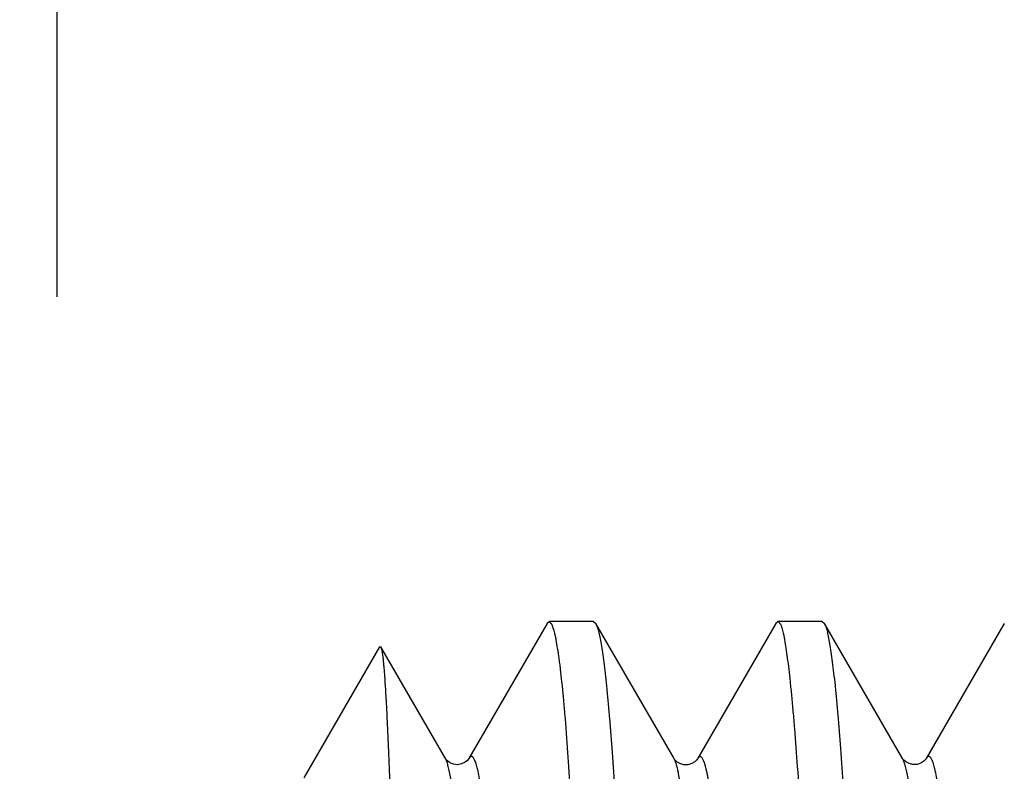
# Model space of a CAD drawing. Header units: inches. Extents: x 0 to 22, y 0 to 17.
# Tile 104 of 114: x 17.3762 to 17.4958, y 11.3157 to 11.4071. Entities that reach past the tile are written whole.
import ezdxf

# ---------------------------------------------------------------- set-up
doc = ezdxf.new("R2010")
doc.units = ezdxf.units.IN
doc.header["$LTSCALE"] = 1.21
doc.header["$MEASUREMENT"] = 0
doc.layers.get('0').update_dxf_attribs({"linetype": 'CONTINUOUS'})
doc.layers.add('DIMENSIONS', color=7, linetype='CONTINUOUS')
doc.styles.get("Standard").update_dxf_attribs({"font": 'txt', "width": 0.8})
doc.dimstyles.new('DIMSTYLE_1', dxfattribs={"dimtxt": 0.125, "dimasz": 0.18, "dimexe": 0.125, "dimexo": 0.0625, "dimgap": 0.03125, "dimtad": 0, "dimtih": 1, "dimtoh": 1, "dimzin": 4, "dimdsep": 46, "dimtxsty": 'STANDARD', "dimblk": '_FILLED', "dimblk1": '_FILLED', "dimblk2": '_FILLED', "dimcen": 0.09, "dimadec": 0, "dimazin": 0, "dimtp": 0.01, "dimtm": 0.01, "dimtfac": 1, "dimtofl": 0, "dimtmove": 0, "dimatfit": 3, "dimldrblk": '_FILLED', "dimfxl": 1, "dimtolj": 1, "dimtzin": 4, "dimarcsym": 0})

# ---------------------------------------------------------------- blocks, each defined once
blk = doc.blocks.new('*D46')
at = {"layer": 'DIMENSIONS', "color": 2, "linetype": 'CONTINUOUS'}
for p, q in [((17.1768799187, 11.9242135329), (17.1768799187, 12.7325779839)), ((17.3806831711, 11.8111956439), (17.1768799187, 11.9242135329)), ((17.3806831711, 11.3734112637), (17.3806831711, 11.8111956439))]:
    blk.add_line(p, q, dxfattribs=at)
at = {"layer": 'DIMENSIONS', "color": 2, "linetype": 'CONTINUOUS', "insert": (17.1143799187, 12.7950779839), "char_height": 0.125, "width": 1.325, "attachment_point": 1, "rotation": 90, "line_spacing_factor": 0.9}
blk.add_mtext('23X .39{\\Ftxt.shx;\\W1.000000;\\H0.125000; }[9.9]', dxfattribs=at)
blk = doc.blocks.new('_FILLED')
at = {"color": 0, "linetype": 'BYBLOCK'}
blk.add_solid([(0, 0), (-1, 0.1736111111), (-1, -0.1736111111)], dxfattribs=at)

msp = doc.modelspace()

# ---------------------------------------------------------------- linework, layer by layer
at = {"color": 7, "linetype": 'CONTINUOUS'}
for p, q in [((17.4402405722, 11.3336903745), (17.4307289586, 11.3172530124)), ((17.4405186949, 11.3339112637), (17.440243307, 11.3336903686)), ((17.4408116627, 11.3335786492), (17.4405186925, 11.3339112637)), ((17.4458524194, 11.3339112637), (17.4405186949, 11.3339112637)), ((17.445852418, 11.3339112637), (17.446142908, 11.3336775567)), ((17.4461416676, 11.3336775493), (17.4461958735, 11.3335804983)), ((17.4556477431, 11.3172531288), (17.4461447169, 11.3336775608)), ((17.4680121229, 11.3336690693), (17.4584940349, 11.3172248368)), ((17.4682959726, 11.3339112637), (17.4680125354, 11.3336690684)), ((17.4736295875, 11.3339112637), (17.4682959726, 11.3339112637)), ((17.4686110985, 11.3335779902), (17.4682959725, 11.3339112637)), ((17.4736295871, 11.3339112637), (17.4739104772, 11.3336871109)), ((17.483414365, 11.3172642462), (17.4739124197, 11.3336871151)), ((17.4957707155, 11.3336748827), (17.486273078, 11.3172601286)), ((17.4198699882, 11.3308232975), (17.4106831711, 11.3149112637)), ((17.4198699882, 11.3308232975), (17.4200146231, 11.3308246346)), ((17.4278703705, 11.3172494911), (17.4200145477, 11.330824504)), ((17.4556647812, 11.3172228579), (17.4556477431, 11.3172531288)), ((17.4584939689, 11.3172248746), (17.4584872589, 11.3172131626)), ((17.4834216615, 11.3172514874), (17.483414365, 11.3172642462))]:
    msp.add_line(p, q, dxfattribs=at)
for points in [[(17.4307223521, 11.3172416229), (17.4306807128, 11.3171780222), (17.4305488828, 11.3170245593), (17.4302747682, 11.3168035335), (17.4298457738, 11.3165980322), (17.4293450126, 11.3165093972), (17.4288515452, 11.3165691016), (17.4284131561, 11.3167500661), (17.4281106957, 11.3169680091), (17.4279465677, 11.3171415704), (17.4278804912, 11.3172353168), (17.4278739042, 11.3172465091)], [(17.4584872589, 11.3172131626), (17.4584689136, 11.317183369), (17.4583767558, 11.3170635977), (17.4581648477, 11.3168649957), (17.4577973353, 11.3166436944), (17.4573157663, 11.3165013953), (17.456824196, 11.3165011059), (17.4563540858, 11.316637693), (17.4559940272, 11.3168489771), (17.4557779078, 11.3170449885), (17.4556773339, 11.3171711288), (17.4556547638, 11.3172064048)], [(17.4862689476, 11.3172530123), (17.4862583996, 11.3172353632), (17.4861793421, 11.3171269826), (17.4859878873, 11.3169355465), (17.4856420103, 11.3167085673), (17.4851692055, 11.3165459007), (17.4846748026, 11.3165218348), (17.4841945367, 11.3166390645), (17.4838104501, 11.3168457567), (17.4835705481, 11.317050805), (17.4834537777, 11.3171908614), (17.4834258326, 11.3172328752)]]:
    msp.add_lwpolyline(points, dxfattribs=at)
for points, knots in [([(17.446290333, 11.2408880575), (17.44617598, 11.2439725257), (17.4459514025, 11.2500592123), (17.4455177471, 11.2618321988), (17.4450789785, 11.2731700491), (17.4446113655, 11.2840037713), (17.4442629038, 11.2914859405), (17.4439113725, 11.298472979), (17.4436158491, 11.3039666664), (17.4433837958, 11.3080830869), (17.4431666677, 11.3118039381), (17.4429009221, 11.3160630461), (17.44261693, 11.3200531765), (17.4423836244, 11.3229160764), (17.4422137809, 11.3248095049), (17.4420424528, 11.3265291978), (17.4418944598, 11.3278520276), (17.4417743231, 11.3288213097), (17.4416866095, 11.3294813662), (17.4415988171, 11.3300962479), (17.4414863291, 11.3308257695), (17.4413713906, 11.3314941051), (17.4412491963, 11.3320997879), (17.4411617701, 11.3324858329), (17.4410737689, 11.3328255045), (17.4409863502, 11.3331187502), (17.4409011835, 11.3333655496), (17.4408413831, 11.3335130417), (17.4408116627, 11.3335786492)], [0, 0, 0, 0, 0.0996438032, 0.1966292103, 0.3803233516, 0.465934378, 0.5466975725, 0.6221303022, 0.6917806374, 0.7243054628, 0.7552309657, 0.8121045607, 0.8620680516, 0.8843664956, 0.9048326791, 0.9234378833, 0.9401569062, 0.9478022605, 0.9549681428, 0.9616524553, 0.967853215, 0.9787974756, 0.9835407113, 0.9877989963, 0.9915740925, 0.9948662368, 0.9976748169, 1, 1, 1, 1]), ([(17.4461958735, 11.3335804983), (17.446226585, 11.3335199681), (17.4462852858, 11.3333835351), (17.4463636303, 11.3331549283), (17.4464406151, 11.3328854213), (17.4465492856, 11.332445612), (17.4466839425, 11.3317927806), (17.4468396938, 11.3308861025), (17.4469956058, 11.3298175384), (17.4471526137, 11.3285886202), (17.4473114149, 11.3272009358), (17.4474718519, 11.3256562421), (17.4476337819, 11.3239565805), (17.4478600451, 11.3213877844), (17.4481418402, 11.317807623), (17.4484691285, 11.3130818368), (17.4487892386, 11.3078026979), (17.4491015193, 11.3019982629), (17.4494135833, 11.2956996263), (17.449729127, 11.2889402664), (17.4500503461, 11.2817561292), (17.4503771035, 11.2741853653), (17.4507068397, 11.2662681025), (17.4510354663, 11.2580462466), (17.4512452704, 11.2524678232), (17.4513495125, 11.2496350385)], [0, 0, 0, 0, 0.0024191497, 0.0052833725, 0.0086088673, 0.0124053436, 0.0214279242, 0.0323582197, 0.0451898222, 0.0599125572, 0.0765124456, 0.0949697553, 0.1152621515, 0.1373635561, 0.1868777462, 0.2432541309, 0.3061961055, 0.375374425, 0.4504274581, 0.5309599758, 0.6165460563, 0.7067320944, 0.8010397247, 0.8989687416, 1, 1, 1, 1]), ([(17.4740823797, 11.2409147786), (17.4739724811, 11.2439984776), (17.473752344, 11.2500834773), (17.4734117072, 11.259069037), (17.4730643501, 11.2677538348), (17.4727127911, 11.2760859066), (17.4724172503, 11.28278601), (17.4721849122, 11.2879326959), (17.4719637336, 11.2927641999), (17.4716935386, 11.2984808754), (17.4713633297, 11.3049296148), (17.4710288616, 11.310802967), (17.4706879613, 11.3160657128), (17.4703893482, 11.3200542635), (17.4701459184, 11.3229161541), (17.4699706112, 11.3248090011), (17.4697967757, 11.3265282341), (17.46962522, 11.3280712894), (17.4694568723, 11.3294359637), (17.469291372, 11.3306202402), (17.4691492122, 11.3314927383), (17.4690334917, 11.3320985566), (17.4689507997, 11.3324846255), (17.4688678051, 11.3328244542), (17.4687847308, 11.3331180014), (17.4687019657, 11.3333652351), (17.4686418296, 11.3335126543), (17.4686110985, 11.3335779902)], [0, 0, 0, 0, 0.0996491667, 0.1966393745, 0.2903907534, 0.3803427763, 0.4659571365, 0.5069762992, 0.5467207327, 0.6221506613, 0.691798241, 0.7552504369, 0.8121323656, 0.8621092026, 0.8844151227, 0.9048881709, 0.9234983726, 0.9402188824, 0.9550262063, 0.9679021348, 0.9788341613, 0.9835698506, 0.9878191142, 0.9915834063, 0.9948651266, 0.9976682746, 1, 1, 1, 1]), ([(17.4739093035, 11.3336871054), (17.4739411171, 11.3336362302), (17.4740019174, 11.3335182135), (17.4740812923, 11.3333154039), (17.4741587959, 11.3330709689), (17.4742356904, 11.3327847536), (17.4743135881, 11.3324568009), (17.4744247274, 11.3319370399), (17.4745628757, 11.331182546), (17.4747222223, 11.3301518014), (17.4748829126, 11.328956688), (17.475045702, 11.3275988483), (17.4752100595, 11.3260799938), (17.4753755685, 11.3244021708), (17.4756063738, 11.3218546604), (17.4758913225, 11.3182912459), (17.4761536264, 11.3144787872), (17.4763608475, 11.3111380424), (17.4765776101, 11.3074282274), (17.476845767, 11.3024629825), (17.4771638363, 11.2961304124), (17.47748772, 11.2893246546), (17.4778175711, 11.2820826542), (17.4780921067, 11.2757923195), (17.4783119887, 11.2705715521), (17.4784779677, 11.2665269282), (17.4786416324, 11.2624040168), (17.4788018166, 11.2582083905), (17.4789622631, 11.2539458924), (17.4790696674, 11.251082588), (17.4791223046, 11.2496407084)], [0, 0, 0, 0, 0.0021356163, 0.0047091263, 0.0077449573, 0.0112574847, 0.0152552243, 0.0197408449, 0.030173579, 0.0425496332, 0.0568596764, 0.0730904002, 0.0912222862, 0.1112328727, 0.133096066, 0.1822631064, 0.2384620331, 0.2691064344, 0.3013941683, 0.3707256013, 0.4460846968, 0.5270649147, 0.6132279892, 0.7041068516, 0.7511615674, 0.7992086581, 0.8481830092, 0.898018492, 0.9486468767, 1, 1, 1, 1]), ([(17.4200145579, 11.3308245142), (17.4200247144, 11.330806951), (17.420044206, 11.3307652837), (17.4200702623, 11.3306929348), (17.4200963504, 11.3306035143), (17.4201337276, 11.3304506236), (17.4201786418, 11.3302160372), (17.4202295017, 11.329882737), (17.4202800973, 11.3294811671), (17.4203305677, 11.3290117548), (17.4203809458, 11.3284749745), (17.4204313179, 11.3278713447), (17.4204817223, 11.3272013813), (17.4205519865, 11.3261771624), (17.4206389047, 11.3247350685), (17.420740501, 11.3228131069), (17.4208432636, 11.3206396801), (17.4209471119, 11.3182198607), (17.4210518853, 11.3155589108), (17.4211571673, 11.3126622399), (17.4212617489, 11.3095358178), (17.4213661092, 11.3061859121), (17.4214513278, 11.3032571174), (17.4215163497, 11.3008061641), (17.4215803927, 11.2982171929), (17.4216267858, 11.2962499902), (17.4216592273, 11.2949222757)], [0, 0, 0, 0, 0.0016923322, 0.0038247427, 0.0064108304, 0.0094579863, 0.01695082, 0.0263233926, 0.0375787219, 0.0507088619, 0.065703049, 0.0825491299, 0.1012341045, 0.1217444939, 0.1681831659, 0.2217406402, 0.2822850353, 0.3496781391, 0.4237716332, 0.5044158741, 0.5914588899, 0.6847031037, 0.7839787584, 0.8358630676, 0.8892175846, 1, 1, 1, 1]), ([(17.4328813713, 11.2476273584), (17.4326806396, 11.252274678), (17.4323747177, 11.2591199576), (17.4319490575, 11.2680644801), (17.4316363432, 11.2743535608), (17.4313253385, 11.2803164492), (17.4310159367, 11.2859211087), (17.4307067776, 11.2911360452), (17.4303967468, 11.2959333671), (17.4300850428, 11.3002906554), (17.4297720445, 11.3041901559), (17.4295025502, 11.3071456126), (17.429284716, 11.3092683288), (17.4291279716, 11.3106750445), (17.4289719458, 11.3119547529), (17.4288166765, 11.3131054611), (17.4286621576, 11.3141253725), (17.4285082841, 11.3150127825), (17.4283751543, 11.315667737), (17.4282667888, 11.3161234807), (17.428189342, 11.3164150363), (17.4281119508, 11.3166722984), (17.4280346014, 11.3168951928), (17.4279572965, 11.3170837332), (17.4279012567, 11.3171958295), (17.4278726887, 11.3172455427)], [0, 0, 0, 0, 0.1997014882, 0.2941692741, 0.3844343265, 0.47003322, 0.5505114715, 0.6254155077, 0.6943094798, 0.7568951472, 0.8129556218, 0.8622562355, 0.8842991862, 0.9045642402, 0.9230212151, 0.9396443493, 0.9544117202, 0.9673042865, 0.978307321, 0.9830976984, 0.9874136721, 0.9912564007, 0.9946287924, 0.9975384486, 1, 1, 1, 1]), ([(17.4606715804, 11.2476028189), (17.460469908, 11.2522461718), (17.4601602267, 11.2590848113), (17.4597292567, 11.2680195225), (17.4594142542, 11.2742993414), (17.4591038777, 11.2802524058), (17.4587976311, 11.2858490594), (17.4584921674, 11.2910610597), (17.4581849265, 11.2958612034), (17.4578730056, 11.3002243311), (17.4575577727, 11.3041291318), (17.4572859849, 11.3070876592), (17.457066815, 11.3092119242), (17.4569095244, 11.3106192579), (17.4567534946, 11.3118994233), (17.456598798, 11.3130506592), (17.4564454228, 11.3140715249), (17.4562932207, 11.3149609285), (17.4561418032, 11.3157179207), (17.4560100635, 11.3162643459), (17.4559020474, 11.3166334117), (17.4558254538, 11.316860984), (17.4557487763, 11.3170548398), (17.4556932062, 11.3171708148), (17.4556648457, 11.3172225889)], [0, 0, 0, 0, 0.1995390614, 0.2939003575, 0.3840360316, 0.4694866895, 0.5498277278, 0.6246738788, 0.693634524, 0.756330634, 0.8124700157, 0.8618205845, 0.8838787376, 0.9041534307, 0.9226163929, 0.9392451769, 0.9540215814, 0.9669345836, 0.9779806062, 0.9871605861, 0.9910541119, 0.9944870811, 0.9974655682, 1, 1, 1, 1]), ([(17.4884481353, 11.2476034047), (17.4882462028, 11.2522615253), (17.4879374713, 11.2591201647), (17.4875070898, 11.2680790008), (17.4871908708, 11.2743720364), (17.4868759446, 11.2803368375), (17.4865634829, 11.2859440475), (17.4862542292, 11.2911650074), (17.4859468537, 11.2959718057), (17.4856391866, 11.3003375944), (17.4853290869, 11.304239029), (17.4850600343, 11.3071902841), (17.4848412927, 11.3093058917), (17.4846834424, 11.3107060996), (17.4845257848, 11.3119793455), (17.4843685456, 11.3131240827), (17.4842119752, 11.3141387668), (17.4840563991, 11.3150218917), (17.4839020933, 11.3157720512), (17.483768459, 11.3163122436), (17.4836593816, 11.3166758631), (17.4835823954, 11.3168991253), (17.4835055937, 11.3170885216), (17.4834499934, 11.3172014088), (17.4834216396, 11.3172515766)], [0, 0, 0, 0, 0.2000779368, 0.2946164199, 0.3848864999, 0.4704663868, 0.550935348, 0.6258771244, 0.6949013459, 0.7576259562, 0.8136854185, 0.8628459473, 0.8847914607, 0.9049537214, 0.9233115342, 0.9398452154, 0.9545363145, 0.9673668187, 0.9783213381, 0.987396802, 0.9912341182, 0.9946087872, 0.9975271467, 1, 1, 1, 1])]:
    msp.add_open_spline(points, degree=3, knots=knots, dxfattribs=at)
at = {"color": 9, "linetype": 'CONTINUOUS'}
for points, knots in [([(17.4366441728, 11.2411163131), (17.4365221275, 11.2439665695), (17.4362797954, 11.2495716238), (17.4359137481, 11.2578178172), (17.4355485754, 11.265723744), (17.4351825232, 11.2732358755), (17.4348135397, 11.2803013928), (17.4344432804, 11.2868678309), (17.4340736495, 11.292884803), (17.4337067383, 11.2983088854), (17.4333941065, 11.3024409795), (17.4331414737, 11.3054251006), (17.432958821, 11.3074151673), (17.4327759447, 11.3092347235), (17.4325926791, 11.3108804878), (17.4324088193, 11.3123493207), (17.4322247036, 11.3136383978), (17.432040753, 11.3147450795), (17.4318809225, 11.3155509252), (17.4317504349, 11.316101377), (17.4316580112, 11.3164446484), (17.4315659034, 11.3167403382), (17.4314741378, 11.316988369), (17.4313827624, 11.3171887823), (17.4313026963, 11.317324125), (17.4312372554, 11.3174065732), (17.4311911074, 11.3174527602), (17.4311447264, 11.3174871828), (17.4310978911, 11.3175097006), (17.4310505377, 11.3175199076), (17.4309854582, 11.3175165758), (17.4309214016, 11.3174855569), (17.4308635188, 11.3174366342), (17.4307982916, 11.3173648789), (17.4307561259, 11.3173000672), (17.4307289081, 11.3172530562)], [0, 0, 0, 0, 0.1107881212, 0.2178696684, 0.3205474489, 0.4181335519, 0.5099410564, 0.5953025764, 0.6735384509, 0.7440430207, 0.8064210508, 0.8344596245, 0.8603419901, 0.8840272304, 0.9054750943, 0.9246469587, 0.9415108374, 0.9560394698, 0.9682094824, 0.9734049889, 0.9780056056, 0.98201202, 0.9854284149, 0.9882683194, 0.9905579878, 0.9915115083, 0.9923494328, 0.9930865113, 0.9937442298, 0.994352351, 0.9949479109, 0.9962453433, 0.9970153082, 0.9978904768, 1, 1, 1, 1]), ([(17.4644268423, 11.2410930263), (17.4643050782, 11.2439501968), (17.4640617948, 11.2495702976), (17.4636906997, 11.257839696), (17.4633199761, 11.2657685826), (17.4629512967, 11.2732978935), (17.4625842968, 11.2803703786), (17.4622177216, 11.2869352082), (17.4618508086, 11.292949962), (17.461482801, 11.2983780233), (17.461166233, 11.3025181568), (17.4609100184, 11.3055105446), (17.4607250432, 11.3075058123), (17.4605405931, 11.3093281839), (17.4603566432, 11.3109729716), (17.4601732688, 11.3124357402), (17.4599903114, 11.3137131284), (17.4598320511, 11.3146597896), (17.4597035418, 11.3153226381), (17.4596115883, 11.3157501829), (17.459519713, 11.3161308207), (17.4594279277, 11.3164645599), (17.4593362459, 11.3167514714), (17.4592447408, 11.3169916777), (17.4591533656, 11.317185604), (17.459062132, 11.3173336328), (17.4589807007, 11.3174250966), (17.4589142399, 11.3174712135), (17.4588669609, 11.3174918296), (17.4588191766, 11.3175002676), (17.4587533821, 11.3174947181), (17.4586889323, 11.3174619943), (17.4586303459, 11.3174116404), (17.4585643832, 11.3173384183), (17.4585215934, 11.3172725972), (17.4584939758, 11.3172248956)], [0, 0, 0, 0, 0.1110266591, 0.2183974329, 0.3213717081, 0.4191915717, 0.5110631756, 0.596320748, 0.6744588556, 0.7450109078, 0.8075402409, 0.835660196, 0.8616108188, 0.8853353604, 0.9067718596, 0.9258642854, 0.9425676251, 0.9568680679, 0.9631214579, 0.9687796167, 0.9738450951, 0.9783216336, 0.9822149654, 0.985534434, 0.988295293, 0.9905241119, 0.9922716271, 0.9929969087, 0.9936492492, 0.9942585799, 0.9948612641, 0.9961845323, 0.9969695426, 0.9978600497, 1, 1, 1, 1]), ([(17.4922011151, 11.2411021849), (17.4920776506, 11.2439585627), (17.4918332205, 11.2495759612), (17.4914643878, 11.25783754), (17.4910975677, 11.2657528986), (17.4907319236, 11.2732674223), (17.4903662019, 11.2803321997), (17.4899994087, 11.2869003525), (17.4896304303, 11.2929258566), (17.4892607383, 11.2983630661), (17.4889433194, 11.3025055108), (17.4886873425, 11.3054924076), (17.4885032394, 11.3074782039), (17.4883200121, 11.3092903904), (17.4881374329, 11.3109270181), (17.4879552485, 11.312386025), (17.4877734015, 11.3136654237), (17.4875917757, 11.3147632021), (17.4874334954, 11.3155623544), (17.4873037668, 11.3161082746), (17.4872116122, 11.316449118), (17.4871194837, 11.3167432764), (17.4870274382, 11.3169907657), (17.4869355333, 11.3171915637), (17.4868548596, 11.3173276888), (17.4867888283, 11.3174110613), (17.4867421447, 11.3174580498), (17.4866951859, 11.3174932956), (17.4866477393, 11.3175166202), (17.4865997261, 11.3175275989), (17.4865514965, 11.3175257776), (17.486503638, 11.3175112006), (17.4864563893, 11.3174843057), (17.4864096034, 11.3174454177), (17.4863434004, 11.3173730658), (17.4863005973, 11.3173074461), (17.4862730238, 11.3172598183)], [0, 0, 0, 0, 0.1109863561, 0.2182702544, 0.3210287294, 0.4185852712, 0.5103242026, 0.5956456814, 0.6739532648, 0.7446672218, 0.8072003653, 0.8352286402, 0.8610409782, 0.8846175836, 0.9059342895, 0.9249665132, 0.9416932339, 0.9560954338, 0.968156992, 0.9733085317, 0.9778752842, 0.981860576, 0.9852708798, 0.9881182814, 0.9904254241, 0.9913902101, 0.9922403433, 0.9929898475, 0.9936593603, 0.9942778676, 0.9948820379, 0.9955113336, 0.9962011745, 0.996978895, 0.9978636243, 1, 1, 1, 1])]:
    msp.add_open_spline(points, degree=3, knots=knots, dxfattribs=at)

# ---------------------------------------------------------------- dimensions: what is measured, and where the dimension line sits
at = {"layer": 'DIMENSIONS', "color": 2, "linetype": 'CONTINUOUS'}
dim = msp.add_ordinate_dim(feature_location=(17.3806831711, 11.3734112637), offset=(-0.2038032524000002, 1.359166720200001), dtype=0, origin=(17.7690689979, 11.3109112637), text='23X <>', dimstyle='DIMSTYLE_1', dxfattribs=at)
dim.commit()
dim.dimension.update_dxf_attribs({"geometry": '*D46', "text_midpoint": (17.1768799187, 13.4575779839)})

doc.saveas('drawing.dxf')
